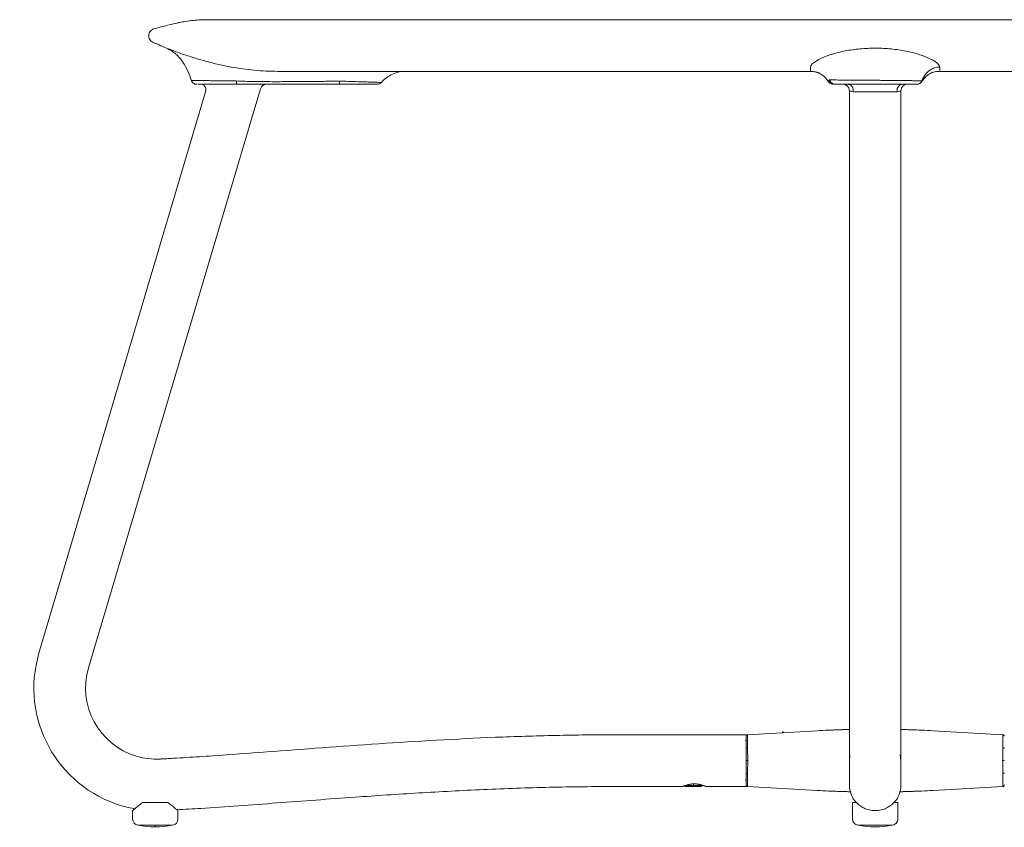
# Model space of a CAD drawing. Extents: x 12 to 119, y 751 to 831.
# Tile 4 of 5: x 66 to 96, y 805 to 831. Entities that reach past the tile are written whole.
import ezdxf

# ---------------------------------------------------------------- set-up
doc = ezdxf.new("R2010")
doc.units = 0
doc.header["$MEASUREMENT"] = 0
doc.layers.get('0').update_dxf_attribs({"lineweight": 0})

msp = doc.modelspace()

# ---------------------------------------------------------------- linework, layer by layer
at = {"color": 18, "lineweight": 9, "true_color": 0x000000}
for p, q in [((71.297, 828.623), (71.294, 828.622)), ((76.434, 828.5), (75.898, 828.5)), ((93.92, 828.58), (93.92, 828.58)), ((66.571, 810.878), (71.734, 828.262)), ((68.105, 810.422), (73.431, 828.357)), ((91.673, 828.3), (91.673, 806.796)), ((93.273, 806.796), (93.273, 828.3)), ((88.473, 808.35), (84.473, 808.35)), ((88.473, 806.75), (88.473, 808.35)), ((88.52, 808.353), (90.673, 808.474)), ((89.604, 808.441), (89.604, 808.414)), ((89.604, 808.441), (89.604, 808.414)), ((89.623, 808.441), (89.604, 808.441)), ((89.623, 808.441), (89.623, 808.415)), ((89.625, 808.433), (89.625, 808.415)), ((96.426, 808.353), (94.273, 808.474)), ((91.674, 807.55), (91.693, 807.699)), ((93.249, 807.733), (93.272, 807.55)), ((88.524, 807.55), (88.473, 807.55)), ((96.473, 807.55), (96.422, 807.55)), ((86.523, 806.75), (84.473, 806.75)), ((86.568, 806.768), (86.599, 806.75)), ((87.088, 806.75), (86.599, 806.75)), ((87.143, 806.782), (86.602, 806.782)), ((86.843, 806.829), (86.843, 806.75)), ((87.088, 806.75), (87.143, 806.782)), ((88.473, 806.75), (87.223, 806.75)), ((88.52, 806.747), (90.673, 806.626)), ((96.426, 806.747), (94.273, 806.626)), ((70.564, 806.25), (69.783, 806.25)), ((91.773, 806.25), (91.773, 805.745)), ((91.892, 806.25), (91.773, 806.25)), ((93.173, 806.25), (93.054, 806.25)), ((93.173, 805.745), (93.173, 806.25)), ((69.473, 805.745), (69.473, 806)), ((70.873, 805.745), (70.873, 806)), ((92.223, 806.036), (92.23, 806.034)), ((69.637, 805.548), (70.709, 805.548)), ((70.173, 805.548), (70.173, 805.5)), ((91.937, 805.548), (93.009, 805.548))]:
    msp.add_line(p, q, dxfattribs=at)
for points in [[(91.026, 828.58), (91.027, 828.581), (91.027, 828.582)], [(91.026, 828.579), (91.026, 828.579), (91.026, 828.58)], [(91.027, 828.582), (91.028, 828.583), (91.028, 828.583)], [(91.04, 828.609), (91.041, 828.609), (91.041, 828.61)], [(91.041, 828.61), (91.041, 828.611), (91.042, 828.611)], [(91.059, 828.632), (91.06, 828.633), (91.061, 828.634)], [(91.061, 828.634), (91.062, 828.635), (91.063, 828.636)], [(91.221, 828.5), (91.213, 828.5), (91.205, 828.5)], [(93.919, 828.579), (93.92, 828.58), (93.92, 828.58)], [(93.92, 828.58), (93.92, 828.58), (93.92, 828.58)], [(93.92, 828.579), (93.92, 828.579), (93.92, 828.58)], [(93.92, 828.58), (93.92, 828.58), (93.92, 828.579)], [(89.625, 808.433), (89.624, 808.438), (89.623, 808.441)]]:
    msp.add_lwpolyline(points, dxfattribs=at)
for points, knots in [([(70.523, 829.617), (70.446, 829.651), (70.368, 829.685), (70.291, 829.718), (70.276, 829.725), (70.26, 829.731), (70.245, 829.738), (70.23, 829.745), (70.215, 829.751), (70.199, 829.758), (70.184, 829.764), (70.169, 829.771), (70.154, 829.778), (70.138, 829.784), (70.123, 829.79), (70.108, 829.797), (70.088, 829.807), (70.068, 829.819), (70.05, 829.833), (70.032, 829.849), (70.017, 829.867), (70.005, 829.888), (69.992, 829.908), (69.983, 829.931), (69.978, 829.954), (69.973, 829.976), (69.971, 829.999), (69.973, 830.022), (69.975, 830.044), (69.98, 830.067), (69.989, 830.088), (69.998, 830.11), (70.01, 830.131), (70.025, 830.149), (70.043, 830.169), (70.064, 830.187), (70.087, 830.2), (70.097, 830.205), (70.107, 830.21), (70.117, 830.214), (70.122, 830.216), (70.127, 830.217), (70.131, 830.219), (70.133, 830.219), (70.135, 830.22), (70.137, 830.221), (70.138, 830.221), (70.139, 830.221), (70.14, 830.221), (70.14, 830.221), (70.141, 830.222), (70.141, 830.222), (70.141, 830.222), (70.141, 830.222), (70.142, 830.222), (70.142, 830.222), (70.142, 830.222), (70.142, 830.222), (70.142, 830.222), (70.142, 830.222), (70.142, 830.222), (70.142, 830.222), (70.142, 830.222), (70.142, 830.222), (70.142, 830.222), (70.142, 830.222), (70.142, 830.222), (70.329, 830.269), (70.515, 830.319), (70.702, 830.364), (70.877, 830.406), (71.053, 830.444), (71.231, 830.466), (71.388, 830.486), (71.547, 830.493), (71.706, 830.5)], [0, 0, 0, 0, 1, 1, 1, 2, 2, 2, 3, 3, 3, 4, 4, 4, 5, 5, 5, 6, 6, 6, 7, 7, 7, 8, 8, 8, 9, 9, 9, 10, 10, 10, 11, 11, 11, 12, 12, 12, 13, 13, 13, 14, 14, 14, 15, 15, 15, 16, 16, 16, 17, 17, 17, 18, 18, 18, 19, 19, 19, 20, 20, 20, 21, 21, 21, 22, 22, 22, 23, 23, 23, 24, 24, 24, 25, 25, 25, 25]), ([(71.38, 830.483), (71.291, 830.473), (71.201, 830.462), (71.091, 830.444), (71.039, 830.435), (70.983, 830.424), (70.922, 830.411), (70.887, 830.403), (70.851, 830.394), (70.814, 830.386)], [0, 0, 0, 0, 1, 1, 1, 2, 2, 2, 3, 3, 3, 3]), ([(71.706, 830.5), (71.716, 830.5), (71.726, 830.5), (71.758, 830.5), (71.79, 830.5), (71.844, 830.5), (71.913, 830.5), (71.982, 830.5), (72.067, 830.5), (72.168, 830.5), (72.269, 830.5), (72.386, 830.5), (72.519, 830.5), (72.651, 830.5), (72.799, 830.5), (72.96, 830.5), (73.122, 830.5), (73.298, 830.5), (73.486, 830.5), (73.676, 830.5), (73.877, 830.5), (74.09, 830.5), (74.326, 830.5), (74.575, 830.5), (74.837, 830.5), (75.1, 830.5), (75.375, 830.5), (75.661, 830.5), (75.95, 830.5), (76.25, 830.5), (76.557, 830.5), (76.867, 830.5), (77.184, 830.5), (77.51, 830.5), (77.835, 830.5), (78.169, 830.5), (78.51, 830.5), (78.872, 830.5), (79.242, 830.5), (79.62, 830.5), (79.998, 830.5), (80.384, 830.5), (80.778, 830.5), (81.169, 830.5), (81.567, 830.5), (81.975, 830.5), (82.378, 830.5), (82.791, 830.5), (83.212, 830.5), (83.631, 830.5), (84.058, 830.5), (84.495, 830.5), (84.928, 830.5), (85.37, 830.5), (85.82, 830.5), (86.242, 830.5), (86.67, 830.5), (87.105, 830.5), (87.537, 830.5), (87.976, 830.5), (88.419, 830.5), (88.86, 830.5), (89.307, 830.5), (89.757, 830.5), (90.205, 830.5), (90.657, 830.5), (91.111, 830.5), (91.564, 830.5), (92.019, 830.5), (92.473, 830.5), (92.887, 830.5), (93.3, 830.5), (93.712, 830.5), (94.125, 830.5), (94.536, 830.5), (94.944, 830.5), (95.354, 830.5), (95.761, 830.5), (96.164, 830.5), (96.569, 830.5), (96.97, 830.5), (97.366, 830.5), (97.765, 830.5), (98.158, 830.5), (98.546, 830.5), (98.936, 830.5), (99.321, 830.5), (99.699, 830.5), (100.08, 830.5), (100.454, 830.5), (100.823, 830.5), (101.23, 830.5), (101.63, 830.5), (102.021, 830.5), (102.415, 830.5), (102.801, 830.5), (103.179, 830.5), (103.562, 830.5), (103.936, 830.5), (104.303, 830.5), (104.673, 830.5), (105.036, 830.5), (105.391, 830.5), (105.747, 830.5), (106.096, 830.5), (106.437, 830.5), (106.798, 830.5), (107.151, 830.5), (107.496, 830.5), (107.84, 830.5), (108.175, 830.5), (108.501, 830.5), (108.825, 830.5), (109.139, 830.5), (109.441, 830.5), (109.739, 830.5), (110.026, 830.5), (110.298, 830.5), (110.568, 830.5), (110.825, 830.5), (111.066, 830.5), (111.305, 830.5), (111.528, 830.5), (111.733, 830.5), (111.926, 830.5), (112.102, 830.5), (112.262, 830.5), (112.42, 830.5), (112.561, 830.5), (112.683, 830.5), (112.805, 830.5), (112.907, 830.5), (112.99, 830.5), (113.074, 830.5), (113.139, 830.5), (113.177, 830.5), (113.216, 830.5), (113.228, 830.5), (113.24, 830.5)], [0, 0, 0, 0, 1, 1, 1, 2, 2, 2, 3, 3, 3, 4, 4, 4, 5, 5, 5, 6, 6, 6, 7, 7, 7, 8, 8, 8, 9, 9, 9, 10, 10, 10, 11, 11, 11, 12, 12, 12, 13, 13, 13, 14, 14, 14, 15, 15, 15, 16, 16, 16, 17, 17, 17, 18, 18, 18, 19, 19, 19, 20, 20, 20, 21, 21, 21, 22, 22, 22, 23, 23, 23, 24, 24, 24, 25, 25, 25, 26, 26, 26, 27, 27, 27, 28, 28, 28, 29, 29, 29, 30, 30, 30, 31, 31, 31, 32, 32, 32, 33, 33, 33, 34, 34, 34, 35, 35, 35, 36, 36, 36, 37, 37, 37, 38, 38, 38, 39, 39, 39, 40, 40, 40, 41, 41, 41, 42, 42, 42, 43, 43, 43, 44, 44, 44, 45, 45, 45, 46, 46, 46, 46]), ([(72.523, 829.033), (72.392, 829.059), (72.262, 829.085), (72.134, 829.114), (72.006, 829.143), (71.881, 829.175), (71.762, 829.207), (71.642, 829.24), (71.527, 829.273), (71.419, 829.306), (71.311, 829.339), (71.211, 829.371), (71.118, 829.402), (71.026, 829.433), (70.942, 829.463), (70.868, 829.489), (70.795, 829.515), (70.732, 829.538), (70.68, 829.558), (70.629, 829.577), (70.588, 829.593), (70.563, 829.602), (70.539, 829.611), (70.531, 829.614), (70.523, 829.617)], [0, 0, 0, 0, 1, 1, 1, 2, 2, 2, 3, 3, 3, 4, 4, 4, 5, 5, 5, 6, 6, 6, 7, 7, 7, 8, 8, 8, 8]), ([(70.524, 829.617), (70.623, 829.562), (70.723, 829.507), (70.809, 829.435), (70.892, 829.365), (70.962, 829.279), (71.024, 829.189), (71.085, 829.099), (71.137, 829.005), (71.181, 828.906), (71.223, 828.811), (71.257, 828.712), (71.291, 828.613)], [0, 0, 0, 0, 1, 1, 1, 2, 2, 2, 3, 3, 3, 4, 4, 4, 4]), ([(94.473, 829.033), (94.462, 829.065), (94.451, 829.098), (94.416, 829.134), (94.381, 829.171), (94.322, 829.211), (94.249, 829.252), (94.175, 829.292), (94.086, 829.333), (93.981, 829.372), (93.877, 829.411), (93.758, 829.448), (93.627, 829.481), (93.496, 829.514), (93.353, 829.543), (93.202, 829.565), (93.051, 829.587), (92.892, 829.603), (92.73, 829.611), (92.568, 829.619), (92.403, 829.619), (92.241, 829.612), (92.078, 829.605), (91.919, 829.59), (91.767, 829.568), (91.615, 829.547), (91.471, 829.519), (91.339, 829.486), (91.207, 829.454), (91.087, 829.417), (90.981, 829.378), (90.875, 829.339), (90.784, 829.298), (90.709, 829.258), (90.634, 829.217), (90.576, 829.177), (90.536, 829.14), (90.505, 829.11), (90.485, 829.082), (90.477, 829.056), (90.469, 829.03), (90.472, 829.007), (90.473, 828.988), (90.474, 828.968), (90.474, 828.952), (90.473, 828.939), (90.473, 828.926), (90.473, 828.916), (90.473, 828.91), (90.473, 828.904), (90.473, 828.902), (90.473, 828.9)], [0, 0, 0, 0, 1, 1, 1, 2, 2, 2, 3, 3, 3, 4, 4, 4, 5, 5, 5, 6, 6, 6, 7, 7, 7, 8, 8, 8, 9, 9, 9, 10, 10, 10, 11, 11, 11, 12, 12, 12, 13, 13, 13, 14, 14, 14, 15, 15, 15, 16, 16, 16, 17, 17, 17, 17]), ([(73.963, 828.9), (73.722, 828.906), (73.48, 828.911), (73.24, 828.933), (73, 828.955), (72.762, 828.994), (72.523, 829.033)], [0, 0, 0, 0, 1, 1, 1, 2, 2, 2, 2]), ([(93.914, 828.602), (93.949, 828.672), (93.985, 828.742), (94.034, 828.805), (94.074, 828.859), (94.124, 828.906), (94.182, 828.945), (94.224, 828.972), (94.27, 828.995), (94.319, 829.009), (94.369, 829.023), (94.421, 829.028), (94.473, 829.033)], [0, 0, 0, 0, 1, 1, 1, 2, 2, 2, 3, 3, 3, 4, 4, 4, 4]), ([(94.473, 828.9), (94.473, 828.906), (94.473, 828.911), (94.473, 828.933), (94.473, 828.955), (94.473, 828.994), (94.473, 829.033)], [0, 0, 0, 0, 1, 1, 1, 2, 2, 2, 2]), ([(90.473, 828.9), (90.081, 828.9), (89.688, 828.9), (89.3, 828.9), (88.907, 828.9), (88.52, 828.9), (88.137, 828.9), (87.748, 828.9), (87.365, 828.9), (86.988, 828.9), (86.604, 828.9), (86.226, 828.9), (85.856, 828.9), (85.479, 828.9), (85.109, 828.9), (84.747, 828.9), (84.378, 828.9), (84.016, 828.9), (83.663, 828.9), (83.237, 828.9), (82.823, 828.9), (82.418, 828.9), (82, 828.9), (81.592, 828.9), (81.193, 828.9), (80.794, 828.9), (80.404, 828.9), (80.024, 828.9), (79.644, 828.9), (79.274, 828.9), (78.914, 828.9), (78.594, 828.9), (78.281, 828.9), (77.977, 828.9), (77.681, 828.9), (77.392, 828.9), (77.116, 828.9), (76.846, 828.9), (76.588, 828.9), (76.342, 828.9), (76.101, 828.9), (75.872, 828.9), (75.657, 828.9), (75.447, 828.9), (75.25, 828.9), (75.07, 828.9), (74.893, 828.9), (74.733, 828.9), (74.588, 828.9), (74.446, 828.9), (74.32, 828.9), (74.218, 828.9), (74.117, 828.9), (74.04, 828.9), (73.963, 828.9)], [0, 0, 0, 0, 1, 1, 1, 2, 2, 2, 3, 3, 3, 4, 4, 4, 5, 5, 5, 6, 6, 6, 7, 7, 7, 8, 8, 8, 9, 9, 9, 10, 10, 10, 11, 11, 11, 12, 12, 12, 13, 13, 13, 14, 14, 14, 15, 15, 15, 16, 16, 16, 17, 17, 17, 18, 18, 18, 18]), ([(77.166, 828.549), (77.211, 828.593), (77.256, 828.638), (77.304, 828.677), (77.358, 828.721), (77.416, 828.758), (77.473, 828.789), (77.542, 828.826), (77.61, 828.852), (77.669, 828.869), (77.747, 828.891), (77.81, 828.896), (77.872, 828.9)], [0, 0, 0, 0, 1, 1, 1, 2, 2, 2, 3, 3, 3, 4, 4, 4, 4]), ([(90.473, 828.9), (90.484, 828.9), (90.494, 828.9), (90.506, 828.899), (90.517, 828.899), (90.53, 828.898), (90.545, 828.896), (90.558, 828.895), (90.572, 828.893), (90.595, 828.889), (90.604, 828.888), (90.613, 828.886), (90.626, 828.883), (90.635, 828.88), (90.646, 828.878), (90.661, 828.873), (90.667, 828.871), (90.673, 828.869), (90.68, 828.867), (90.687, 828.865), (90.694, 828.862), (90.701, 828.86), (90.708, 828.857), (90.715, 828.854), (90.723, 828.851), (90.731, 828.847), (90.738, 828.844), (90.745, 828.84), (90.764, 828.831), (90.779, 828.823), (90.793, 828.814), (90.812, 828.803), (90.829, 828.791), (90.844, 828.78), (90.883, 828.75), (90.916, 828.72), (90.946, 828.684), (90.974, 828.652), (90.999, 828.615), (91.024, 828.578)], [0, 0, 0, 0, 1, 1, 1, 2, 2, 2, 3, 3, 3, 4, 4, 4, 5, 5, 5, 6, 6, 6, 7, 7, 7, 8, 8, 8, 9, 9, 9, 10, 10, 10, 11, 11, 11, 12, 12, 12, 13, 13, 13, 13]), ([(93.927, 828.589), (93.938, 828.605), (93.948, 828.621), (93.959, 828.635), (93.983, 828.67), (94.005, 828.695), (94.027, 828.717), (94.053, 828.744), (94.08, 828.769), (94.106, 828.789), (94.137, 828.813), (94.168, 828.832), (94.201, 828.847), (94.238, 828.864), (94.277, 828.878), (94.318, 828.886), (94.363, 828.895), (94.41, 828.897), (94.458, 828.9)], [0, 0, 0, 0, 1, 1, 1, 2, 2, 2, 3, 3, 3, 4, 4, 4, 5, 5, 5, 6, 6, 6, 6]), ([(110.983, 828.9), (110.911, 828.9), (110.838, 828.9), (110.744, 828.9), (110.649, 828.9), (110.532, 828.9), (110.4, 828.9), (110.266, 828.9), (110.118, 828.9), (109.955, 828.9), (109.789, 828.9), (109.608, 828.9), (109.414, 828.9), (109.216, 828.9), (109.006, 828.9), (108.783, 828.9), (108.557, 828.9), (108.319, 828.9), (108.07, 828.9), (107.771, 828.9), (107.456, 828.9), (107.13, 828.9), (106.794, 828.9), (106.446, 828.9), (106.088, 828.9), (105.729, 828.9), (105.36, 828.9), (104.981, 828.9), (104.603, 828.9), (104.214, 828.9), (103.815, 828.9), (103.46, 828.9), (103.097, 828.9), (102.727, 828.9), (102.365, 828.9), (101.996, 828.9), (101.618, 828.9), (101.249, 828.9), (100.872, 828.9), (100.486, 828.9), (100.107, 828.9), (99.72, 828.9), (99.324, 828.9), (98.936, 828.9), (98.541, 828.9), (98.138, 828.9), (97.742, 828.9), (97.339, 828.9), (96.93, 828.9), (96.528, 828.9), (96.121, 828.9), (95.707, 828.9), (95.299, 828.9), (94.886, 828.9), (94.473, 828.9)], [0, 0, 0, 0, 1, 1, 1, 2, 2, 2, 3, 3, 3, 4, 4, 4, 5, 5, 5, 6, 6, 6, 7, 7, 7, 8, 8, 8, 9, 9, 9, 10, 10, 10, 11, 11, 11, 12, 12, 12, 13, 13, 13, 14, 14, 14, 15, 15, 15, 16, 16, 16, 17, 17, 17, 18, 18, 18, 18]), ([(71.288, 828.623), (71.295, 828.606), (71.302, 828.589), (71.312, 828.574), (71.322, 828.559), (71.336, 828.545), (71.351, 828.534), (71.367, 828.523), (71.384, 828.514), (71.402, 828.508), (71.42, 828.503), (71.438, 828.502), (71.456, 828.5)], [0, 0, 0, 0, 1, 1, 1, 2, 2, 2, 3, 3, 3, 4, 4, 4, 4]), ([(71.294, 828.622), (71.3, 828.621), (71.305, 828.621), (71.313, 828.62), (71.319, 828.62), (71.327, 828.62), (71.335, 828.62)], [0, 0, 0, 0, 1, 1, 1, 2, 2, 2, 2]), ([(71.335, 828.62), (71.335, 828.62), (71.335, 828.62), (71.335, 828.62), (71.336, 828.62), (71.336, 828.62), (71.336, 828.62), (71.336, 828.62), (71.337, 828.62), (71.337, 828.62), (71.337, 828.62), (71.338, 828.62), (71.338, 828.62), (71.339, 828.62), (71.34, 828.62), (71.341, 828.62), (71.343, 828.619), (71.345, 828.619), (71.347, 828.619), (71.35, 828.619), (71.354, 828.619), (71.358, 828.619), (71.364, 828.619), (71.371, 828.619), (71.379, 828.619), (71.392, 828.618), (71.407, 828.618), (71.423, 828.618), (71.452, 828.617), (71.485, 828.617), (71.522, 828.616), (71.565, 828.615), (71.612, 828.615), (71.664, 828.614), (71.716, 828.613), (71.773, 828.612), (71.833, 828.612), (71.893, 828.611), (71.958, 828.61), (72.025, 828.609), (72.092, 828.608), (72.162, 828.607), (72.235, 828.606), (72.307, 828.605), (72.381, 828.605), (72.457, 828.604), (72.532, 828.603), (72.608, 828.602), (72.684, 828.602)], [0, 0, 0, 0, 1, 1, 1, 2, 2, 2, 3, 3, 3, 4, 4, 4, 5, 5, 5, 6, 6, 6, 7, 7, 7, 8, 8, 8, 9, 9, 9, 10, 10, 10, 11, 11, 11, 12, 12, 12, 13, 13, 13, 14, 14, 14, 15, 15, 15, 16, 16, 16, 16]), ([(72.691, 828.5), (72.615, 828.5), (72.538, 828.5), (72.463, 828.5), (72.388, 828.5), (72.315, 828.5), (72.244, 828.5), (72.174, 828.5), (72.106, 828.5), (72.041, 828.5), (71.977, 828.5), (71.917, 828.5), (71.86, 828.5), (71.772, 828.5), (71.694, 828.5), (71.634, 828.5), (71.575, 828.5), (71.535, 828.5), (71.495, 828.5)], [0, 0, 0, 0, 1, 1, 1, 2, 2, 2, 3, 3, 3, 4, 4, 4, 5, 5, 5, 6, 6, 6, 6]), ([(71.628, 828.5), (71.648, 828.488), (71.667, 828.476), (71.684, 828.461), (71.701, 828.444), (71.715, 828.423), (71.725, 828.401), (71.735, 828.378), (71.741, 828.354), (71.742, 828.33), (71.743, 828.308), (71.738, 828.285), (71.734, 828.262)], [0, 0, 0, 0, 1, 1, 1, 2, 2, 2, 3, 3, 3, 4, 4, 4, 4]), ([(72.684, 828.602), (72.868, 828.595), (73.052, 828.589), (73.237, 828.585), (73.42, 828.582), (73.604, 828.581), (73.788, 828.58)], [0, 0, 0, 0, 1, 1, 1, 2, 2, 2, 2]), ([(72.684, 828.602), (72.685, 828.586), (72.685, 828.57), (72.685, 828.556), (72.686, 828.542), (72.687, 828.53), (72.687, 828.521), (72.688, 828.514), (72.688, 828.508), (72.689, 828.505), (72.69, 828.502), (72.69, 828.501), (72.691, 828.5)], [0, 0, 0, 0, 1, 1, 1, 2, 2, 2, 3, 3, 3, 4, 4, 4, 4]), ([(73.788, 828.5), (73.665, 828.5), (73.542, 828.5), (73.419, 828.5), (73.339, 828.5), (73.258, 828.5), (73.178, 828.5), (73.138, 828.5), (73.098, 828.5), (73.058, 828.5), (73.019, 828.5), (72.981, 828.5), (72.942, 828.5), (72.911, 828.5), (72.881, 828.5), (72.85, 828.5), (72.823, 828.5), (72.797, 828.5), (72.771, 828.5), (72.744, 828.5), (72.718, 828.5), (72.691, 828.5)], [0, 0, 0, 0, 1, 1, 1, 2, 2, 2, 3, 3, 3, 4, 4, 4, 5, 5, 5, 6, 6, 6, 7, 7, 7, 7]), ([(73.788, 828.58), (73.809, 828.58), (73.829, 828.58), (73.85, 828.58), (73.87, 828.58), (73.891, 828.58), (73.911, 828.58)], [0, 0, 0, 0, 1, 1, 1, 2, 2, 2, 2]), ([(75.872, 828.5), (75.743, 828.5), (75.613, 828.5), (75.484, 828.5), (75.353, 828.5), (75.223, 828.5), (75.092, 828.5), (74.963, 828.5), (74.834, 828.5), (74.704, 828.5), (74.643, 828.5), (74.582, 828.5), (74.521, 828.5), (74.46, 828.5), (74.399, 828.5), (74.338, 828.5), (74.277, 828.5), (74.216, 828.5), (74.155, 828.5), (74.088, 828.5), (74.02, 828.5), (73.953, 828.5), (73.898, 828.5), (73.843, 828.5), (73.788, 828.5)], [0, 0, 0, 0, 1, 1, 1, 2, 2, 2, 3, 3, 3, 4, 4, 4, 5, 5, 5, 6, 6, 6, 7, 7, 7, 8, 8, 8, 8]), ([(73.911, 828.58), (73.957, 828.58), (74.003, 828.58), (74.049, 828.58), (74.085, 828.581), (74.122, 828.581), (74.158, 828.581)], [0, 0, 0, 0, 1, 1, 1, 2, 2, 2, 2]), ([(74.158, 828.581), (74.323, 828.582), (74.489, 828.583), (74.655, 828.584), (74.82, 828.585), (74.986, 828.586), (75.151, 828.588)], [0, 0, 0, 0, 1, 1, 1, 2, 2, 2, 2]), ([(75.151, 828.588), (75.175, 828.588), (75.198, 828.588), (75.222, 828.589), (75.24, 828.589), (75.258, 828.589), (75.277, 828.589)], [0, 0, 0, 0, 1, 1, 1, 2, 2, 2, 2]), ([(75.277, 828.589), (75.303, 828.589), (75.329, 828.59), (75.355, 828.59), (75.382, 828.59), (75.408, 828.591), (75.434, 828.591)], [0, 0, 0, 0, 1, 1, 1, 2, 2, 2, 2]), ([(75.434, 828.591), (75.439, 828.591), (75.444, 828.591), (75.449, 828.591), (75.454, 828.591), (75.459, 828.591), (75.464, 828.591)], [0, 0, 0, 0, 1, 1, 1, 2, 2, 2, 2]), ([(75.464, 828.591), (75.534, 828.591), (75.604, 828.591), (75.673, 828.593), (75.744, 828.594), (75.814, 828.597), (75.884, 828.599)], [0, 0, 0, 0, 1, 1, 1, 2, 2, 2, 2]), ([(75.884, 828.599), (75.883, 828.584), (75.883, 828.568), (75.882, 828.555), (75.881, 828.541), (75.88, 828.53), (75.878, 828.521), (75.877, 828.514), (75.876, 828.508), (75.875, 828.505), (75.874, 828.502), (75.873, 828.501), (75.872, 828.5)], [0, 0, 0, 0, 1, 1, 1, 2, 2, 2, 3, 3, 3, 4, 4, 4, 4]), ([(75.872, 828.5), (75.954, 828.5), (76.036, 828.5), (76.116, 828.5), (76.199, 828.501), (76.281, 828.501), (76.353, 828.501), (76.392, 828.501), (76.427, 828.5), (76.463, 828.5)], [0, 0, 0, 0, 1, 1, 1, 2, 2, 2, 3, 3, 3, 3]), ([(75.884, 828.599), (75.973, 828.596), (76.062, 828.593), (76.148, 828.59), (76.234, 828.587), (76.317, 828.584), (76.397, 828.582), (76.476, 828.579), (76.551, 828.577), (76.622, 828.574), (76.692, 828.572), (76.756, 828.57), (76.815, 828.568), (76.873, 828.566), (76.925, 828.565), (76.97, 828.563), (77.015, 828.562), (77.053, 828.56), (77.084, 828.559), (77.114, 828.558), (77.138, 828.557), (77.152, 828.557), (77.165, 828.556), (77.168, 828.556), (77.172, 828.555)], [0, 0, 0, 0, 1, 1, 1, 2, 2, 2, 3, 3, 3, 4, 4, 4, 5, 5, 5, 6, 6, 6, 7, 7, 7, 8, 8, 8, 8]), ([(77.019, 828.5), (77.016, 828.5), (77.013, 828.5), (77.008, 828.5), (76.991, 828.5), (76.947, 828.5), (76.895, 828.5), (76.843, 828.5), (76.782, 828.5), (76.712, 828.5), (76.643, 828.5), (76.565, 828.5), (76.47, 828.5), (76.468, 828.5), (76.465, 828.5), (76.463, 828.5)], [0, 0, 0, 0, 1, 1, 1, 2, 2, 2, 3, 3, 3, 4, 4, 4, 5, 5, 5, 5]), ([(77.019, 828.501), (77.03, 828.5), (77.04, 828.5), (77.053, 828.501), (77.072, 828.502), (77.096, 828.507), (77.117, 828.516), (77.138, 828.526), (77.155, 828.541), (77.173, 828.555)], [0, 0, 0, 0, 1, 1, 1, 2, 2, 2, 3, 3, 3, 3]), ([(91.026, 828.579), (91.035, 828.568), (91.043, 828.556), (91.054, 828.547), (91.064, 828.537), (91.076, 828.528), (91.089, 828.521), (91.102, 828.514), (91.116, 828.508), (91.13, 828.505), (91.144, 828.502), (91.158, 828.501), (91.173, 828.5)], [0, 0, 0, 0, 1, 1, 1, 2, 2, 2, 3, 3, 3, 4, 4, 4, 4]), ([(91.028, 828.583), (91.029, 828.585), (91.03, 828.587), (91.032, 828.591), (91.034, 828.595), (91.037, 828.602), (91.04, 828.609)], [0, 0, 0, 0, 1, 1, 1, 2, 2, 2, 2]), ([(91.042, 828.611), (91.044, 828.614), (91.045, 828.616), (91.048, 828.619), (91.051, 828.623), (91.055, 828.627), (91.059, 828.632)], [0, 0, 0, 0, 1, 1, 1, 2, 2, 2, 2]), ([(91.042, 828.611), (91.05, 828.594), (91.059, 828.577), (91.071, 828.562), (91.083, 828.547), (91.099, 828.534), (91.117, 828.524), (91.13, 828.516), (91.145, 828.509), (91.16, 828.506), (91.175, 828.502), (91.19, 828.501), (91.205, 828.5)], [0, 0, 0, 0, 1, 1, 1, 2, 2, 2, 3, 3, 3, 4, 4, 4, 4]), ([(91.046, 828.599), (91.055, 828.584), (91.065, 828.568), (91.077, 828.555), (91.089, 828.541), (91.105, 828.53), (91.121, 828.521), (91.134, 828.514), (91.148, 828.508), (91.162, 828.505), (91.167, 828.504), (91.172, 828.504), (91.178, 828.503)], [0, 0, 0, 0, 1, 1, 1, 2, 2, 2, 3, 3, 3, 4, 4, 4, 4]), ([(91.061, 828.634), (91.068, 828.614), (91.075, 828.594), (91.087, 828.576), (91.099, 828.557), (91.115, 828.541), (91.134, 828.529), (91.149, 828.519), (91.165, 828.511), (91.181, 828.507), (91.197, 828.503), (91.214, 828.501), (91.23, 828.5)], [0, 0, 0, 0, 1, 1, 1, 2, 2, 2, 3, 3, 3, 4, 4, 4, 4]), ([(91.063, 828.636), (91.081, 828.635), (91.098, 828.635), (91.132, 828.634), (91.166, 828.634), (91.216, 828.633), (91.276, 828.632), (91.336, 828.632), (91.405, 828.631), (91.485, 828.63), (91.565, 828.63), (91.657, 828.629), (91.748, 828.628)], [0, 0, 0, 0, 1, 1, 1, 2, 2, 2, 3, 3, 3, 4, 4, 4, 4]), ([(91.063, 828.636), (91.07, 828.615), (91.077, 828.595), (91.088, 828.577), (91.1, 828.558), (91.117, 828.542), (91.136, 828.529), (91.151, 828.52), (91.167, 828.512), (91.184, 828.507), (91.199, 828.503), (91.216, 828.501), (91.233, 828.5)], [0, 0, 0, 0, 1, 1, 1, 2, 2, 2, 3, 3, 3, 4, 4, 4, 4]), ([(91.205, 828.5), (91.198, 828.5), (91.191, 828.5), (91.185, 828.5), (91.182, 828.5), (91.18, 828.5), (91.178, 828.5), (91.178, 828.5), (91.177, 828.5), (91.177, 828.5), (91.176, 828.5), (91.176, 828.5), (91.176, 828.5), (91.176, 828.5), (91.175, 828.5), (91.175, 828.5), (91.174, 828.5), (91.174, 828.5), (91.173, 828.5)], [0, 0, 0, 0, 1, 1, 1, 2, 2, 2, 3, 3, 3, 4, 4, 4, 5, 5, 5, 6, 6, 6, 6]), ([(91.835, 828.5), (91.745, 828.5), (91.655, 828.5), (91.578, 828.5), (91.501, 828.5), (91.437, 828.5), (91.384, 828.5), (91.342, 828.5), (91.307, 828.5), (91.283, 828.5), (91.259, 828.5), (91.246, 828.5), (91.233, 828.5)], [0, 0, 0, 0, 1, 1, 1, 2, 2, 2, 3, 3, 3, 4, 4, 4, 4]), ([(91.624, 828.5), (91.623, 828.5), (91.622, 828.5), (91.621, 828.5), (91.568, 828.5), (91.549, 828.5), (91.538, 828.498), (91.534, 828.497), (91.531, 828.497), (91.532, 828.495), (91.533, 828.494), (91.536, 828.492), (91.543, 828.489), (91.549, 828.486), (91.556, 828.483), (91.567, 828.477), (91.571, 828.474), (91.576, 828.472), (91.582, 828.468), (91.586, 828.465), (91.592, 828.461), (91.597, 828.457), (91.602, 828.453), (91.608, 828.448), (91.613, 828.443), (91.618, 828.438), (91.623, 828.433), (91.628, 828.427), (91.638, 828.415), (91.646, 828.402), (91.653, 828.388), (91.66, 828.374), (91.665, 828.359), (91.668, 828.344), (91.671, 828.33), (91.672, 828.315), (91.673, 828.3)], [0, 0, 0, 0, 1, 1, 1, 2, 2, 2, 3, 3, 3, 4, 4, 4, 5, 5, 5, 6, 6, 6, 7, 7, 7, 8, 8, 8, 9, 9, 9, 10, 10, 10, 11, 11, 11, 12, 12, 12, 12]), ([(91.794, 828.27), (91.815, 828.374), (91.748, 828.476), (91.644, 828.497), (91.637, 828.498), (91.63, 828.499), (91.624, 828.5)], [0, 0, 0, 0, 1, 1, 1, 2, 2, 2, 2]), ([(91.748, 828.628), (91.781, 828.628), (91.813, 828.627), (91.847, 828.627), (91.881, 828.627), (91.915, 828.627), (91.95, 828.626)], [0, 0, 0, 0, 1, 1, 1, 2, 2, 2, 2]), ([(92.012, 828.5), (91.978, 828.5), (91.944, 828.5), (91.911, 828.5), (91.885, 828.5), (91.86, 828.5), (91.835, 828.5)], [0, 0, 0, 0, 1, 1, 1, 2, 2, 2, 2]), ([(91.95, 828.626), (92.059, 828.626), (92.167, 828.625), (92.279, 828.624), (92.39, 828.623), (92.505, 828.622), (92.619, 828.622)], [0, 0, 0, 0, 1, 1, 1, 2, 2, 2, 2]), ([(92.802, 828.5), (92.728, 828.5), (92.655, 828.5), (92.58, 828.5), (92.505, 828.5), (92.429, 828.5), (92.355, 828.5), (92.238, 828.5), (92.125, 828.5), (92.012, 828.5)], [0, 0, 0, 0, 1, 1, 1, 2, 2, 2, 3, 3, 3, 3]), ([(92.619, 828.622), (92.662, 828.621), (92.704, 828.621), (92.746, 828.62), (92.779, 828.62), (92.811, 828.62), (92.844, 828.62)], [0, 0, 0, 0, 1, 1, 1, 2, 2, 2, 2]), ([(93.755, 828.5), (93.749, 828.5), (93.743, 828.5), (93.728, 828.5), (93.713, 828.5), (93.69, 828.5), (93.66, 828.5), (93.631, 828.5), (93.595, 828.5), (93.554, 828.5), (93.513, 828.5), (93.465, 828.5), (93.413, 828.5), (93.331, 828.5), (93.237, 828.5), (93.134, 828.5), (93.03, 828.5), (92.916, 828.5), (92.802, 828.5)], [0, 0, 0, 0, 1, 1, 1, 2, 2, 2, 3, 3, 3, 4, 4, 4, 5, 5, 5, 6, 6, 6, 6]), ([(92.844, 828.62), (92.845, 828.62), (92.846, 828.62), (92.846, 828.62), (92.847, 828.62), (92.848, 828.62), (92.848, 828.62), (92.85, 828.62), (92.851, 828.62), (92.852, 828.62), (92.854, 828.62), (92.856, 828.62), (92.858, 828.62), (92.861, 828.62), (92.865, 828.62), (92.869, 828.62), (92.875, 828.619), (92.882, 828.619), (92.888, 828.619), (92.899, 828.619), (92.911, 828.619), (92.922, 828.619), (92.942, 828.619), (92.962, 828.619), (92.982, 828.619), (93.018, 828.618), (93.053, 828.618), (93.088, 828.618), (93.149, 828.617), (93.208, 828.617), (93.265, 828.616), (93.33, 828.615), (93.391, 828.615), (93.448, 828.614), (93.505, 828.613), (93.557, 828.612), (93.605, 828.612), (93.653, 828.611), (93.696, 828.61), (93.733, 828.609), (93.771, 828.608), (93.802, 828.607), (93.829, 828.606), (93.855, 828.605), (93.877, 828.605), (93.89, 828.604), (93.903, 828.603), (93.908, 828.602), (93.914, 828.602)], [0, 0, 0, 0, 1, 1, 1, 2, 2, 2, 3, 3, 3, 4, 4, 4, 5, 5, 5, 6, 6, 6, 7, 7, 7, 8, 8, 8, 9, 9, 9, 10, 10, 10, 11, 11, 11, 12, 12, 12, 13, 13, 13, 14, 14, 14, 15, 15, 15, 16, 16, 16, 16]), ([(93.323, 828.5), (93.217, 828.49), (93.14, 828.396), (93.15, 828.29), (93.15, 828.284), (93.151, 828.277), (93.153, 828.27)], [0, 0, 0, 0, 1, 1, 1, 2, 2, 2, 2]), ([(93.273, 828.3), (93.274, 828.314), (93.275, 828.328), (93.278, 828.342), (93.281, 828.358), (93.286, 828.373), (93.293, 828.387), (93.3, 828.402), (93.31, 828.417), (93.32, 828.429), (93.332, 828.443), (93.345, 828.455), (93.358, 828.464), (93.372, 828.474), (93.386, 828.482), (93.397, 828.487), (93.407, 828.491), (93.414, 828.493), (93.421, 828.495)], [0, 0, 0, 0, 1, 1, 1, 2, 2, 2, 3, 3, 3, 4, 4, 4, 5, 5, 5, 6, 6, 6, 6]), ([(93.914, 828.602), (93.905, 828.586), (93.895, 828.57), (93.883, 828.556), (93.871, 828.542), (93.855, 828.53), (93.839, 828.521), (93.826, 828.514), (93.812, 828.508), (93.797, 828.505), (93.784, 828.502), (93.769, 828.501), (93.755, 828.5)], [0, 0, 0, 0, 1, 1, 1, 2, 2, 2, 3, 3, 3, 4, 4, 4, 4]), ([(93.771, 828.5), (93.801, 828.504), (93.831, 828.508), (93.856, 828.521), (93.881, 828.535), (93.9, 828.557), (93.92, 828.58)], [0, 0, 0, 0, 1, 1, 1, 2, 2, 2, 2]), ([(93.774, 828.5), (93.788, 828.501), (93.802, 828.502), (93.816, 828.505), (93.83, 828.508), (93.844, 828.514), (93.857, 828.521), (93.87, 828.528), (93.882, 828.537), (93.893, 828.547), (93.903, 828.556), (93.912, 828.568), (93.92, 828.579)], [0, 0, 0, 0, 1, 1, 1, 2, 2, 2, 3, 3, 3, 4, 4, 4, 4]), ([(93.914, 828.602), (93.916, 828.595), (93.918, 828.589), (93.919, 828.585), (93.92, 828.582), (93.92, 828.581), (93.92, 828.58)], [0, 0, 0, 0, 1, 1, 1, 2, 2, 2, 2]), ([(91.794, 828.27), (91.765, 828.274), (91.737, 828.278), (91.715, 828.282), (91.69, 828.287), (91.673, 828.291), (91.675, 828.296), (91.675, 828.298), (91.677, 828.299), (91.679, 828.3)], [0, 0, 0, 0, 1, 1, 1, 2, 2, 2, 3, 3, 3, 3]), ([(92.473, 828.262), (92.404, 828.262), (92.334, 828.262), (92.267, 828.262), (92.202, 828.261), (92.139, 828.261), (92.081, 828.261), (92.021, 828.26), (91.966, 828.261), (91.919, 828.262), (91.871, 828.264), (91.833, 828.267), (91.794, 828.27)], [0, 0, 0, 0, 1, 1, 1, 2, 2, 2, 3, 3, 3, 4, 4, 4, 4]), ([(93.153, 828.27), (93.114, 828.267), (93.075, 828.264), (93.028, 828.262), (92.981, 828.261), (92.926, 828.26), (92.866, 828.261), (92.807, 828.261), (92.744, 828.261), (92.679, 828.262), (92.612, 828.262), (92.543, 828.262), (92.473, 828.262)], [0, 0, 0, 0, 1, 1, 1, 2, 2, 2, 3, 3, 3, 4, 4, 4, 4]), ([(93.268, 828.3), (93.269, 828.299), (93.271, 828.298), (93.272, 828.296), (93.274, 828.291), (93.257, 828.287), (93.232, 828.282), (93.21, 828.278), (93.181, 828.274), (93.153, 828.27)], [0, 0, 0, 0, 1, 1, 1, 2, 2, 2, 3, 3, 3, 3]), ([(66.571, 810.878), (65.974, 808.866), (67.12, 806.75), (69.132, 806.153), (69.27, 806.112), (69.411, 806.079), (69.553, 806.054)], [0, 0, 0, 0, 1, 1, 1, 2, 2, 2, 2]), ([(68.105, 810.422), (67.759, 809.257), (68.423, 808.033), (69.588, 807.687), (69.828, 807.615), (70.08, 807.586), (70.331, 807.599)], [0, 0, 0, 0, 1, 1, 1, 2, 2, 2, 2]), ([(84.473, 808.35), (84.155, 808.35), (83.835, 808.348), (83.518, 808.345), (83.201, 808.341), (82.886, 808.336), (82.572, 808.329), (81.945, 808.315), (81.324, 808.296), (80.709, 808.271), (79.479, 808.221), (78.273, 808.151), (77.092, 808.072), (75.912, 807.992), (74.756, 807.903), (73.628, 807.819), (73.064, 807.777), (72.507, 807.736), (71.957, 807.699), (71.682, 807.68), (71.409, 807.662), (71.138, 807.646), (71.003, 807.637), (70.868, 807.629), (70.733, 807.621), (70.666, 807.617), (70.598, 807.614), (70.531, 807.61), (70.498, 807.608), (70.464, 807.606), (70.431, 807.604), (70.414, 807.603), (70.398, 807.602), (70.381, 807.602), (70.364, 807.601), (70.345, 807.6), (70.331, 807.599)], [0, 0, 0, 0, 1, 1, 1, 2, 2, 2, 3, 3, 3, 4, 4, 4, 5, 5, 5, 6, 6, 6, 7, 7, 7, 8, 8, 8, 9, 9, 9, 10, 10, 10, 11, 11, 11, 12, 12, 12, 12]), ([(88.473, 808.303), (88.473, 808.307), (88.474, 808.311), (88.475, 808.314), (88.475, 808.318), (88.477, 808.322), (88.479, 808.325), (88.48, 808.329), (88.482, 808.332), (88.485, 808.335), (88.487, 808.337), (88.49, 808.34), (88.492, 808.342), (88.497, 808.346), (88.502, 808.349), (88.508, 808.35), (88.512, 808.352), (88.516, 808.352), (88.52, 808.353)], [0, 0, 0, 0, 1, 1, 1, 2, 2, 2, 3, 3, 3, 4, 4, 4, 5, 5, 5, 6, 6, 6, 6]), ([(88.52, 808.353), (88.521, 808.347), (88.522, 808.341), (88.522, 808.324), (88.523, 808.306), (88.523, 808.278), (88.523, 808.243), (88.523, 808.208), (88.523, 808.166), (88.522, 808.116), (88.522, 808.066), (88.521, 808.009), (88.52, 807.951)], [0, 0, 0, 0, 1, 1, 1, 2, 2, 2, 3, 3, 3, 4, 4, 4, 4]), ([(89.644, 808.416), (89.641, 808.417), (89.639, 808.418), (89.637, 808.419), (89.63, 808.423), (89.628, 808.428), (89.625, 808.433)], [0, 0, 0, 0, 1, 1, 1, 2, 2, 2, 2]), ([(91.673, 808.513), (91.576, 808.511), (91.479, 808.509), (91.376, 808.505), (91.268, 808.502), (91.153, 808.498), (91.037, 808.492), (90.917, 808.487), (90.795, 808.48), (90.673, 808.474)], [0, 0, 0, 0, 1, 1, 1, 2, 2, 2, 3, 3, 3, 3]), ([(90.673, 808.474), (90.796, 808.48), (90.919, 808.487), (91.037, 808.492), (91.08, 808.494), (91.122, 808.496), (91.164, 808.497)], [0, 0, 0, 0, 1, 1, 1, 2, 2, 2, 2]), ([(91.317, 808.503), (91.287, 808.502), (91.257, 808.501), (91.226, 808.5), (91.206, 808.499), (91.185, 808.498), (91.164, 808.497)], [0, 0, 0, 0, 1, 1, 1, 2, 2, 2, 2]), ([(91.673, 808.514), (91.647, 808.513), (91.621, 808.513), (91.595, 808.512), (91.541, 808.511), (91.487, 808.509), (91.432, 808.507)], [0, 0, 0, 0, 1, 1, 1, 2, 2, 2, 2]), ([(93.847, 808.495), (93.843, 808.495), (93.839, 808.495), (93.834, 808.495), (93.743, 808.5), (93.651, 808.503), (93.558, 808.506), (93.49, 808.508), (93.423, 808.51), (93.355, 808.512), (93.328, 808.513), (93.3, 808.513), (93.273, 808.514)], [0, 0, 0, 0, 1, 1, 1, 2, 2, 2, 3, 3, 3, 4, 4, 4, 4]), ([(94.273, 808.474), (94.151, 808.48), (94.029, 808.487), (93.909, 808.492), (93.793, 808.498), (93.679, 808.502), (93.571, 808.505), (93.468, 808.509), (93.37, 808.511), (93.273, 808.513)], [0, 0, 0, 0, 1, 1, 1, 2, 2, 2, 3, 3, 3, 3]), ([(96.426, 807.951), (96.425, 808.009), (96.424, 808.066), (96.424, 808.116), (96.423, 808.166), (96.423, 808.208), (96.423, 808.243), (96.423, 808.278), (96.423, 808.306), (96.424, 808.323), (96.424, 808.341), (96.425, 808.347), (96.426, 808.353)], [0, 0, 0, 0, 1, 1, 1, 2, 2, 2, 3, 3, 3, 4, 4, 4, 4]), ([(96.473, 808.303), (96.473, 808.307), (96.473, 808.311), (96.472, 808.314), (96.471, 808.318), (96.469, 808.322), (96.468, 808.325), (96.466, 808.329), (96.464, 808.332), (96.462, 808.335), (96.459, 808.337), (96.457, 808.34), (96.454, 808.342), (96.449, 808.346), (96.444, 808.349), (96.439, 808.35), (96.435, 808.352), (96.43, 808.352), (96.426, 808.353)], [0, 0, 0, 0, 1, 1, 1, 2, 2, 2, 3, 3, 3, 4, 4, 4, 5, 5, 5, 6, 6, 6, 6]), ([(88.473, 808.19), (88.473, 808.184), (88.472, 808.177), (88.47, 808.172), (88.468, 808.168), (88.467, 808.165), (88.465, 808.163), (88.463, 808.16), (88.461, 808.157), (88.459, 808.155), (88.457, 808.153), (88.455, 808.151), (88.453, 808.15)], [0, 0, 0, 0, 1, 1, 1, 2, 2, 2, 3, 3, 3, 4, 4, 4, 4]), ([(88.473, 807.927), (88.474, 807.93), (88.474, 807.933), (88.476, 807.936), (88.477, 807.937), (88.479, 807.939), (88.481, 807.94), (88.482, 807.942), (88.485, 807.943), (88.487, 807.944), (88.491, 807.947), (88.497, 807.948), (88.503, 807.95), (88.508, 807.951), (88.514, 807.951), (88.52, 807.951)], [0, 0, 0, 0, 1, 1, 1, 2, 2, 2, 3, 3, 3, 4, 4, 4, 5, 5, 5, 5]), ([(88.52, 807.951), (88.521, 807.888), (88.522, 807.824), (88.523, 807.758), (88.524, 807.691), (88.524, 807.62), (88.524, 807.55)], [0, 0, 0, 0, 1, 1, 1, 2, 2, 2, 2]), ([(96.422, 807.55), (96.423, 807.62), (96.423, 807.691), (96.423, 807.758), (96.424, 807.825), (96.425, 807.888), (96.426, 807.951)], [0, 0, 0, 0, 1, 1, 1, 2, 2, 2, 2]), ([(96.426, 807.951), (96.43, 807.951), (96.435, 807.951), (96.439, 807.95), (96.444, 807.949), (96.449, 807.948), (96.454, 807.946), (96.457, 807.945), (96.459, 807.944), (96.462, 807.942), (96.464, 807.941), (96.466, 807.939), (96.468, 807.938), (96.469, 807.936), (96.471, 807.934), (96.472, 807.932), (96.473, 807.93), (96.473, 807.928), (96.473, 807.926)], [0, 0, 0, 0, 1, 1, 1, 2, 2, 2, 3, 3, 3, 4, 4, 4, 5, 5, 5, 6, 6, 6, 6]), ([(88.524, 807.55), (88.517, 807.55), (88.511, 807.55), (88.505, 807.55), (88.498, 807.55), (88.493, 807.55), (88.488, 807.55), (88.483, 807.55), (88.479, 807.55), (88.477, 807.55), (88.475, 807.55), (88.474, 807.55), (88.473, 807.55)], [0, 0, 0, 0, 1, 1, 1, 2, 2, 2, 3, 3, 3, 4, 4, 4, 4]), ([(88.524, 807.55), (88.524, 807.48), (88.524, 807.409), (88.523, 807.342), (88.522, 807.276), (88.521, 807.212), (88.52, 807.149)], [0, 0, 0, 0, 1, 1, 1, 2, 2, 2, 2]), ([(96.426, 807.149), (96.425, 807.212), (96.424, 807.276), (96.423, 807.343), (96.423, 807.41), (96.423, 807.48), (96.422, 807.55)], [0, 0, 0, 0, 1, 1, 1, 2, 2, 2, 2]), ([(88.473, 807.174), (88.473, 807.172), (88.474, 807.17), (88.475, 807.168), (88.475, 807.166), (88.477, 807.164), (88.478, 807.162), (88.48, 807.161), (88.482, 807.159), (88.484, 807.158), (88.487, 807.157), (88.489, 807.155), (88.492, 807.154), (88.496, 807.152), (88.502, 807.151), (88.507, 807.15), (88.511, 807.149), (88.516, 807.149), (88.52, 807.149)], [0, 0, 0, 0, 1, 1, 1, 2, 2, 2, 3, 3, 3, 4, 4, 4, 5, 5, 5, 6, 6, 6, 6]), ([(88.52, 807.149), (88.521, 807.091), (88.522, 807.034), (88.522, 806.984), (88.523, 806.934), (88.523, 806.892), (88.523, 806.857), (88.523, 806.822), (88.523, 806.794), (88.522, 806.777), (88.522, 806.759), (88.521, 806.753), (88.52, 806.747)], [0, 0, 0, 0, 1, 1, 1, 2, 2, 2, 3, 3, 3, 4, 4, 4, 4]), ([(96.426, 806.747), (96.425, 806.753), (96.424, 806.759), (96.424, 806.777), (96.423, 806.794), (96.423, 806.822), (96.423, 806.857), (96.423, 806.892), (96.423, 806.934), (96.424, 806.984), (96.424, 807.034), (96.425, 807.091), (96.426, 807.149)], [0, 0, 0, 0, 1, 1, 1, 2, 2, 2, 3, 3, 3, 4, 4, 4, 4]), ([(96.426, 807.149), (96.43, 807.149), (96.435, 807.149), (96.439, 807.15), (96.445, 807.151), (96.45, 807.152), (96.455, 807.154), (96.457, 807.155), (96.46, 807.156), (96.462, 807.158), (96.464, 807.159), (96.466, 807.161), (96.468, 807.162), (96.47, 807.164), (96.471, 807.166), (96.472, 807.168), (96.473, 807.17), (96.473, 807.172), (96.473, 807.174)], [0, 0, 0, 0, 1, 1, 1, 2, 2, 2, 3, 3, 3, 4, 4, 4, 5, 5, 5, 6, 6, 6, 6]), ([(84.473, 806.75), (83.778, 806.745), (83.082, 806.74), (82.386, 806.724), (81.704, 806.709), (81.022, 806.684), (80.34, 806.654), (79.671, 806.624), (79.002, 806.588), (78.333, 806.548), (77.677, 806.508), (77.02, 806.464), (76.364, 806.417), (75.958, 806.388), (75.552, 806.359), (75.146, 806.328), (74.745, 806.298), (74.344, 806.268), (73.942, 806.238), (73.546, 806.209), (73.15, 806.179), (72.754, 806.151), (72.363, 806.123), (71.972, 806.095), (71.581, 806.07), (71.335, 806.055), (71.089, 806.041), (70.843, 806.026)], [0, 0, 0, 0, 1, 1, 1, 2, 2, 2, 3, 3, 3, 4, 4, 4, 5, 5, 5, 6, 6, 6, 7, 7, 7, 8, 8, 8, 9, 9, 9, 9]), ([(86.523, 806.75), (86.523, 806.75), (86.523, 806.75), (86.524, 806.75), (86.524, 806.75), (86.524, 806.751), (86.525, 806.751), (86.525, 806.751), (86.526, 806.751), (86.527, 806.752), (86.528, 806.752), (86.529, 806.753), (86.53, 806.753), (86.532, 806.754), (86.535, 806.755), (86.539, 806.757), (86.542, 806.758), (86.546, 806.76), (86.55, 806.761), (86.555, 806.763), (86.56, 806.765), (86.565, 806.767), (86.57, 806.77), (86.576, 806.772), (86.583, 806.774), (86.595, 806.779), (86.61, 806.784), (86.626, 806.789), (86.642, 806.795), (86.659, 806.8), (86.678, 806.805), (86.688, 806.807), (86.698, 806.81), (86.708, 806.812), (86.718, 806.814), (86.728, 806.816), (86.738, 806.818), (86.749, 806.82), (86.76, 806.822), (86.771, 806.823), (86.782, 806.825), (86.793, 806.826), (86.804, 806.827), (86.815, 806.828), (86.827, 806.829), (86.838, 806.83), (86.85, 806.83), (86.862, 806.83), (86.873, 806.831)], [0, 0, 0, 0, 1, 1, 1, 2, 2, 2, 3, 3, 3, 4, 4, 4, 5, 5, 5, 6, 6, 6, 7, 7, 7, 8, 8, 8, 9, 9, 9, 10, 10, 10, 11, 11, 11, 12, 12, 12, 13, 13, 13, 14, 14, 14, 15, 15, 15, 16, 16, 16, 16]), ([(86.873, 806.831), (86.879, 806.831), (86.885, 806.831), (86.891, 806.83), (86.896, 806.83), (86.902, 806.83), (86.908, 806.83), (86.914, 806.83), (86.919, 806.829), (86.925, 806.829), (86.931, 806.828), (86.936, 806.828), (86.942, 806.827), (86.953, 806.826), (86.965, 806.825), (86.975, 806.823), (86.987, 806.822), (86.997, 806.82), (87.008, 806.818), (87.019, 806.816), (87.029, 806.814), (87.039, 806.812), (87.049, 806.81), (87.059, 806.807), (87.068, 806.805), (87.087, 806.8), (87.105, 806.794), (87.121, 806.789), (87.137, 806.784), (87.151, 806.779), (87.164, 806.774), (87.176, 806.769), (87.187, 806.765), (87.196, 806.761), (87.201, 806.76), (87.205, 806.758), (87.208, 806.757), (87.211, 806.755), (87.214, 806.754), (87.216, 806.753), (87.219, 806.752), (87.22, 806.751), (87.221, 806.751), (87.223, 806.75), (87.223, 806.75), (87.223, 806.75)], [0, 0, 0, 0, 1, 1, 1, 2, 2, 2, 3, 3, 3, 4, 4, 4, 5, 5, 5, 6, 6, 6, 7, 7, 7, 8, 8, 8, 9, 9, 9, 10, 10, 10, 11, 11, 11, 12, 12, 12, 13, 13, 13, 14, 14, 14, 15, 15, 15, 15]), ([(88.453, 806.95), (88.455, 806.949), (88.457, 806.947), (88.459, 806.945), (88.461, 806.943), (88.463, 806.94), (88.465, 806.937), (88.467, 806.935), (88.468, 806.932), (88.47, 806.928), (88.472, 806.923), (88.473, 806.916), (88.473, 806.91)], [0, 0, 0, 0, 1, 1, 1, 2, 2, 2, 3, 3, 3, 4, 4, 4, 4]), ([(88.52, 806.747), (88.516, 806.748), (88.512, 806.748), (88.508, 806.75), (88.502, 806.751), (88.497, 806.754), (88.492, 806.758), (88.49, 806.76), (88.487, 806.763), (88.485, 806.765), (88.482, 806.768), (88.48, 806.771), (88.479, 806.775), (88.477, 806.778), (88.475, 806.782), (88.475, 806.786), (88.474, 806.789), (88.473, 806.793), (88.473, 806.797)], [0, 0, 0, 0, 1, 1, 1, 2, 2, 2, 3, 3, 3, 4, 4, 4, 5, 5, 5, 6, 6, 6, 6]), ([(96.426, 806.747), (96.43, 806.748), (96.435, 806.748), (96.439, 806.75), (96.444, 806.751), (96.449, 806.754), (96.454, 806.758), (96.457, 806.76), (96.459, 806.763), (96.462, 806.765), (96.464, 806.768), (96.466, 806.771), (96.468, 806.775), (96.469, 806.778), (96.471, 806.782), (96.472, 806.786), (96.473, 806.789), (96.473, 806.793), (96.473, 806.797)], [0, 0, 0, 0, 1, 1, 1, 2, 2, 2, 3, 3, 3, 4, 4, 4, 5, 5, 5, 6, 6, 6, 6]), ([(90.673, 806.626), (90.797, 806.619), (90.92, 806.613), (91.037, 806.608), (91.058, 806.607), (91.079, 806.606), (91.099, 806.605)], [0, 0, 0, 0, 1, 1, 1, 2, 2, 2, 2]), ([(91.716, 806.586), (91.704, 806.587), (91.693, 806.587), (91.681, 806.587), (91.591, 806.588), (91.484, 806.591), (91.376, 806.595), (91.265, 806.598), (91.153, 806.603), (91.037, 806.608), (90.918, 806.613), (90.796, 806.62), (90.673, 806.626)], [0, 0, 0, 0, 1, 1, 1, 2, 2, 2, 3, 3, 3, 4, 4, 4, 4]), ([(91.099, 806.605), (91.104, 806.605), (91.108, 806.605), (91.112, 806.605), (91.203, 806.6), (91.296, 806.597), (91.388, 806.594), (91.456, 806.592), (91.524, 806.59), (91.592, 806.588), (91.633, 806.587), (91.675, 806.586), (91.716, 806.585)], [0, 0, 0, 0, 1, 1, 1, 2, 2, 2, 3, 3, 3, 4, 4, 4, 4]), ([(93.237, 806.585), (93.275, 806.586), (93.313, 806.587), (93.351, 806.588), (93.405, 806.589), (93.46, 806.591), (93.514, 806.593)], [0, 0, 0, 0, 1, 1, 1, 2, 2, 2, 2]), ([(94.273, 806.626), (94.151, 806.62), (94.028, 806.613), (93.909, 806.608), (93.794, 806.603), (93.681, 806.598), (93.571, 806.595), (93.462, 806.591), (93.355, 806.588), (93.265, 806.587), (93.256, 806.587), (93.247, 806.587), (93.238, 806.586)], [0, 0, 0, 0, 1, 1, 1, 2, 2, 2, 3, 3, 3, 4, 4, 4, 4]), ([(93.629, 806.597), (93.659, 806.598), (93.69, 806.599), (93.72, 806.6), (93.741, 806.601), (93.762, 806.602), (93.782, 806.603)], [0, 0, 0, 0, 1, 1, 1, 2, 2, 2, 2]), ([(69.783, 806.25), (69.741, 806.219), (69.699, 806.187), (69.661, 806.158), (69.624, 806.129), (69.592, 806.102), (69.563, 806.078), (69.535, 806.054), (69.511, 806.033), (69.497, 806.021), (69.483, 806.008), (69.478, 806.004), (69.473, 806)], [0, 0, 0, 0, 1, 1, 1, 2, 2, 2, 3, 3, 3, 4, 4, 4, 4]), ([(70.873, 806), (70.868, 806.004), (70.864, 806.008), (70.849, 806.021), (70.835, 806.033), (70.811, 806.054), (70.783, 806.077), (70.755, 806.101), (70.723, 806.129), (70.685, 806.158), (70.648, 806.187), (70.606, 806.219), (70.564, 806.25)], [0, 0, 0, 0, 1, 1, 1, 2, 2, 2, 3, 3, 3, 4, 4, 4, 4]), ([(92.473, 806), (92.412, 806.004), (92.35, 806.008), (92.292, 806.021), (92.234, 806.033), (92.18, 806.054), (92.13, 806.077), (92.08, 806.101), (92.035, 806.129), (91.996, 806.158), (91.957, 806.187), (91.925, 806.219), (91.892, 806.25)], [0, 0, 0, 0, 1, 1, 1, 2, 2, 2, 3, 3, 3, 4, 4, 4, 4]), ([(93.054, 806.25), (93.022, 806.219), (92.989, 806.187), (92.951, 806.158), (92.912, 806.129), (92.867, 806.102), (92.817, 806.078), (92.767, 806.054), (92.713, 806.033), (92.655, 806.021), (92.597, 806.008), (92.535, 806.004), (92.473, 806)], [0, 0, 0, 0, 1, 1, 1, 2, 2, 2, 3, 3, 3, 4, 4, 4, 4])]:
    msp.add_open_spline(points, degree=3, knots=knots, dxfattribs=at)
for points in [[(73.623, 828.5), (73.534, 828.5), (73.456, 828.442), (73.431, 828.357)], [(91.673, 806.796), (91.673, 806.593), (91.75, 806.398), (91.888, 806.25)], [(93.058, 806.25), (93.196, 806.398), (93.273, 806.593), (93.273, 806.796)], [(69.473, 805.745), (69.473, 805.648), (69.542, 805.565), (69.637, 805.548)], [(69.637, 805.548), (69.992, 805.484), (70.355, 805.484), (70.709, 805.548)], [(70.709, 805.548), (70.804, 805.565), (70.873, 805.648), (70.873, 805.745)], [(91.773, 805.745), (91.773, 805.648), (91.842, 805.565), (91.937, 805.548)], [(91.937, 805.548), (92.292, 805.484), (92.655, 805.484), (93.009, 805.548)], [(93.009, 805.548), (93.104, 805.565), (93.173, 805.648), (93.173, 805.745)]]:
    msp.add_open_spline(points, degree=3, dxfattribs=at)

doc.saveas('drawing.dxf')
